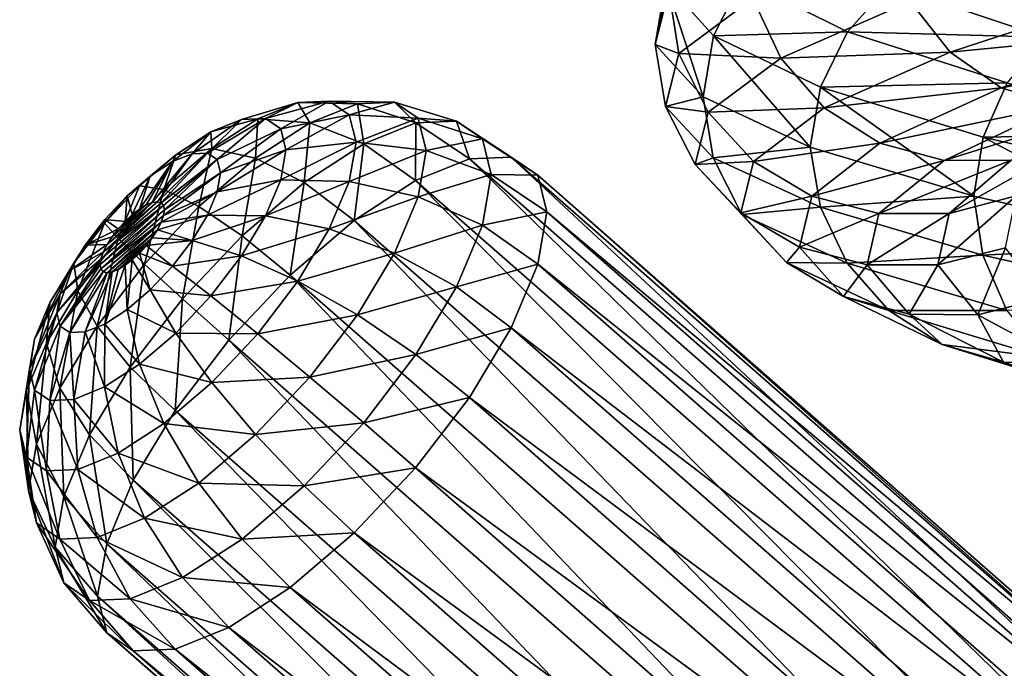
# Model space of a CAD drawing. Header units: metres. Extents: x -109 to 109, y -432 to 89.
# Tile 172 of 256: x -26.02 to -15.1, y -207.45 to -200.26. Entities that reach past the tile are written whole.
import ezdxf

# ---------------------------------------------------------------- set-up
doc = ezdxf.new("R2010")
doc.units = ezdxf.units.M
doc.layers.add('solid_506360_24502164', color=7, linetype='CONTINUOUS')

msp = doc.modelspace()

# ---------------------------------------------------------------- linework, layer by layer
at = {"layer": 'solid_506360_24502164'}
for points in [[(-18.707874, -199.22937, 971.645325), (-18.97241, -200.531693, 968.065369), (-18.822647, -199.931793, 971.664612)], [(-18.707874, -199.22937, 971.645325), (-18.854673, -199.842682, 968.06543), (-18.97241, -200.531693, 968.065369)], [(-18.006388, -199.805756, 964.606262), (-18.326229, -200.433533, 964.519531), (-18.854673, -199.842682, 968.06543)], [(-18.006388, -199.805756, 964.606262), (-16.839317, -200.388519, 961.283508), (-18.326229, -200.433533, 964.519531)], [(-16.377892, -199.873444, 961.502991), (-16.839317, -200.388519, 961.283508), (-18.006388, -199.805756, 964.606262)], [(-18.854673, -199.842682, 968.06543), (-18.442247, -201.110641, 964.490601), (-18.97241, -200.531693, 968.065369)], [(-18.854673, -199.842682, 968.06543), (-18.326229, -200.433533, 964.519531), (-18.442247, -201.110641, 964.490601)], [(-16.377892, -199.873444, 961.502991), (-14.655766, -200.449509, 958.54187), (-16.839317, -200.388519, 961.283508)], [(-14.125049, -200.092911, 958.927673), (-14.655766, -200.449509, 958.54187), (-16.377892, -199.873444, 961.502991)], [(-18.822647, -199.931793, 971.664612), (-18.97241, -200.531693, 968.065369), (-18.709906, -200.63092, 971.631226)], [(-18.822647, -199.931793, 971.664612), (-18.709906, -200.63092, 971.631226), (-17.889446, -200.018494, 975.121948)], [(-17.889446, -200.018494, 975.121948), (-18.709906, -200.63092, 971.631226), (-17.57893, -200.68042, 975.008972)], [(-17.889446, -200.018494, 975.121948), (-17.57893, -200.68042, 975.008972), (-16.143517, -200.054367, 978.226379)], [(-16.143517, -200.054367, 978.226379), (-15.702516, -200.615189, 977.969727), (-13.740636, -199.973923, 980.778931)], [(-13.740636, -199.973923, 980.778931), (-15.702516, -200.615189, 977.969727), (-13.244071, -200.374069, 980.351563)], [(-16.143517, -200.054367, 978.226379), (-17.57893, -200.68042, 975.008972), (-15.702516, -200.615189, 977.969727)], [(-18.326229, -200.433533, 964.519531), (-17.25251, -201.667923, 961.091675), (-18.442247, -201.110641, 964.490601)], [(-16.839317, -200.388519, 961.283508), (-17.138428, -201.004379, 961.136108), (-18.326229, -200.433533, 964.519531)], [(-18.326229, -200.433533, 964.519531), (-17.138428, -201.004379, 961.136108), (-17.25251, -201.667923, 961.091675)], [(-16.839317, -200.388519, 961.283508), (-15.068673, -200.954559, 958.237671), (-17.138428, -201.004379, 961.136108)], [(-14.655766, -200.449509, 958.54187), (-15.068673, -200.954559, 958.237671), (-16.839317, -200.388519, 961.283508)], [(-15.702516, -200.615189, 977.969727), (-15.135052, -201.010132, 977.642456), (-13.244071, -200.374069, 980.351563)], [(-13.244071, -200.374069, 980.351563), (-15.135052, -201.010132, 977.642456), (-12.671906, -200.571838, 979.861755)], [(-18.97241, -200.531693, 968.065369), (-18.85672, -201.219437, 968.046814), (-18.709906, -200.63092, 971.631226)], [(-18.97241, -200.531693, 968.065369), (-18.442247, -201.110641, 964.490601), (-18.85672, -201.219437, 968.046814)], [(-15.135052, -201.010132, 977.642456), (-14.481193, -201.205597, 977.268677), (-12.671906, -200.571838, 979.861755)], [(-18.709906, -200.63092, 971.631226), (-18.85672, -201.219437, 968.046814), (-18.385147, -201.282288, 971.576782)], [(-18.709906, -200.63092, 971.631226), (-18.385147, -201.282288, 971.576782), (-17.57893, -200.68042, 975.008972)], [(-17.57893, -200.68042, 975.008972), (-18.385147, -201.282288, 971.576782), (-17.098717, -201.2332, 974.838318)], [(-17.57893, -200.68042, 975.008972), (-17.098717, -201.2332, 974.838318), (-15.702516, -200.615189, 977.969727)], [(-15.702516, -200.615189, 977.969727), (-17.098717, -201.2332, 974.838318), (-15.135052, -201.010132, 977.642456)], [(-17.138428, -201.004379, 961.136108), (-15.437571, -202.212555, 957.960693), (-17.25251, -201.667923, 961.091675)], [(-15.068673, -200.954559, 958.237671), (-15.336333, -201.559128, 958.034485), (-17.138428, -201.004379, 961.136108)], [(-17.138428, -201.004379, 961.136108), (-15.336333, -201.559128, 958.034485), (-15.437571, -202.212555, 957.960693)], [(-17.098717, -201.2332, 974.838318), (-16.480797, -201.623184, 974.62262), (-15.135052, -201.010132, 977.642456)], [(-15.135052, -201.010132, 977.642456), (-16.480797, -201.623184, 974.62262), (-14.481193, -201.205597, 977.268677)], [(-15.068673, -200.954559, 958.237671), (-12.75639, -201.508743, 955.579712), (-15.336333, -201.559128, 958.034485)], [(-18.442247, -201.110641, 964.490601), (-18.328218, -201.785736, 964.496582), (-18.85672, -201.219437, 968.046814)], [(-18.442247, -201.110641, 964.490601), (-17.25251, -201.667923, 961.091675), (-18.328218, -201.785736, 964.496582)], [(-22.933762, -201.174164, 464.398132), (-23.558727, -201.363281, 464.83197), (-23.293669, -201.351624, 465.334961)], [(-22.933762, -201.174164, 464.398132), (-23.380308, -201.354233, 463.828583), (-23.558727, -201.363281, 464.83197)], [(-22.802391, -201.399643, 463.300842), (-23.380308, -201.354233, 463.828583), (-22.933762, -201.174164, 464.398132)], [(-22.586153, -201.15889, 465.05777), (-23.293669, -201.351624, 465.334961), (-23.125528, -201.466553, 465.865906)], [(-22.586153, -201.15889, 465.05777), (-22.933762, -201.174164, 464.398132), (-23.293669, -201.351624, 465.334961)], [(-22.365646, -201.309616, 465.754089), (-22.586153, -201.15889, 465.05777), (-23.125528, -201.466553, 465.865906)], [(-22.274471, -201.186768, 463.974182), (-22.933762, -201.174164, 464.398132), (-22.586153, -201.15889, 465.05777)], [(-22.274471, -201.186768, 463.974182), (-22.802391, -201.399643, 463.300842), (-22.933762, -201.174164, 464.398132)], [(-22.204939, -201.633728, 462.850494), (-22.802391, -201.399643, 463.300842), (-22.274471, -201.186768, 463.974182)], [(-21.863522, -201.168701, 464.754028), (-22.586153, -201.15889, 465.05777), (-22.365646, -201.309616, 465.754089)], [(-21.863522, -201.168701, 464.754028), (-22.274471, -201.186768, 463.974182), (-22.586153, -201.15889, 465.05777)], [(-21.602833, -201.346893, 465.57724), (-21.863522, -201.168701, 464.754028), (-22.365646, -201.309616, 465.754089)], [(-21.625877, -201.400223, 463.58905), (-22.274471, -201.186768, 463.974182), (-21.863522, -201.168701, 464.754028)], [(-21.625877, -201.400223, 463.58905), (-22.204939, -201.633728, 462.850494), (-22.274471, -201.186768, 463.974182)], [(-21.175116, -201.380402, 464.444458), (-21.863522, -201.168701, 464.754028), (-21.602833, -201.346893, 465.57724)], [(-21.175116, -201.380402, 464.444458), (-21.625877, -201.400223, 463.58905), (-21.863522, -201.168701, 464.754028)], [(-18.85672, -201.219437, 968.046814), (-18.529413, -201.860367, 968.05249), (-18.385147, -201.282288, 971.576782)], [(-18.85672, -201.219437, 968.046814), (-18.328218, -201.785736, 964.496582), (-18.529413, -201.860367, 968.05249)], [(-18.385147, -201.282288, 971.576782), (-17.88291, -201.827118, 971.497986), (-17.098717, -201.2332, 974.838318)], [(-17.098717, -201.2332, 974.838318), (-17.88291, -201.827118, 971.497986), (-16.480797, -201.623184, 974.62262)], [(-16.480797, -201.623184, 974.62262), (-15.7688, -201.817062, 974.378296), (-14.481193, -201.205597, 977.268677)], [(-15.7688, -201.817062, 974.378296), (-15.024714, -201.813095, 974.12677), (-13.797867, -201.200256, 976.881348)], [(-14.481193, -201.205597, 977.268677), (-15.7688, -201.817062, 974.378296), (-13.797867, -201.200256, 976.881348)], [(-22.365646, -201.309616, 465.754089), (-23.125528, -201.466553, 465.865906), (-23.067926, -201.698776, 466.381805)], [(-22.365646, -201.309616, 465.754089), (-23.067926, -201.698776, 466.381805), (-22.290106, -201.614151, 466.430664)], [(-21.602833, -201.346893, 465.57724), (-22.365646, -201.309616, 465.754089), (-22.290106, -201.614151, 466.430664)], [(-21.602833, -201.346893, 465.57724), (-22.290106, -201.614151, 466.430664), (-21.513523, -201.706924, 466.377106)], [(-20.889172, -201.575867, 465.347412), (-21.602833, -201.346893, 465.57724), (-21.513523, -201.706924, 466.377106)], [(-20.889172, -201.575867, 465.347412), (-21.175116, -201.380402, 464.444458), (-21.602833, -201.346893, 465.57724)], [(-18.385147, -201.282288, 971.576782), (-18.529413, -201.860367, 968.05249), (-17.88291, -201.827118, 971.497986)], [(-23.558727, -201.363281, 464.83197), (-24.106693, -201.741196, 465.246063), (-23.937756, -201.733765, 465.56665)], [(-23.558727, -201.363281, 464.83197), (-23.899227, -201.50058, 464.397675), (-24.106693, -201.741196, 465.246063)], [(-23.293669, -201.351624, 465.334961), (-23.937756, -201.733765, 465.56665), (-23.830589, -201.807022, 465.90506)], [(-23.293669, -201.351624, 465.334961), (-23.558727, -201.363281, 464.83197), (-23.937756, -201.733765, 465.56665)], [(-23.380308, -201.354233, 463.828583), (-23.899227, -201.50058, 464.397675), (-23.558727, -201.363281, 464.83197)], [(-23.380308, -201.354233, 463.828583), (-23.889616, -201.684494, 463.395294), (-23.899227, -201.50058, 464.397675)], [(-23.40451, -201.790085, 462.788605), (-23.889616, -201.684494, 463.395294), (-23.380308, -201.354233, 463.828583)], [(-23.125528, -201.466553, 465.865906), (-23.293669, -201.351624, 465.334961), (-23.830589, -201.807022, 465.90506)], [(-22.802391, -201.399643, 463.300842), (-23.40451, -201.790085, 462.788605), (-23.380308, -201.354233, 463.828583)], [(-22.865391, -202.061981, 462.288635), (-23.40451, -201.790085, 462.788605), (-22.802391, -201.399643, 463.300842)], [(-22.204939, -201.633728, 462.850494), (-22.865391, -202.061981, 462.288635), (-22.802391, -201.399643, 463.300842)], [(-21.625877, -201.400223, 463.58905), (-21.629301, -202.039993, 462.508575), (-22.204939, -201.633728, 462.850494)], [(-21.625877, -201.400223, 463.58905), (-21.032818, -201.799484, 463.269348), (-21.629301, -202.039993, 462.508575)], [(-21.175116, -201.380402, 464.444458), (-21.032818, -201.799484, 463.269348), (-21.625877, -201.400223, 463.58905)], [(-21.175116, -201.380402, 464.444458), (-20.568495, -201.779053, 464.150482), (-21.032818, -201.799484, 463.269348)], [(-20.889172, -201.575867, 465.347412), (-20.568495, -201.779053, 464.150482), (-21.175116, -201.380402, 464.444458)], [(-23.899227, -201.50058, 464.397675), (-24.323715, -201.828705, 464.969238), (-24.106693, -201.741196, 465.246063)], [(-23.899227, -201.50058, 464.397675), (-24.287584, -201.752411, 464.067291), (-24.323715, -201.828705, 464.969238)], [(-23.889616, -201.684494, 463.395294), (-24.287584, -201.752411, 464.067291), (-23.899227, -201.50058, 464.397675)], [(-23.125528, -201.466553, 465.865906), (-23.830589, -201.807022, 465.90506), (-23.793877, -201.955017, 466.233856)], [(-23.125528, -201.466553, 465.865906), (-23.793877, -201.955017, 466.233856), (-23.067926, -201.698776, 466.381805)], [(-15.336333, -201.559128, 958.034485), (-13.071735, -202.746323, 955.234741), (-15.437571, -202.212555, 957.960693)], [(-12.75639, -201.508743, 955.579712), (-12.982978, -202.103073, 955.32782), (-15.336333, -201.559128, 958.034485)], [(-15.336333, -201.559128, 958.034485), (-12.982978, -202.103073, 955.32782), (-13.071735, -202.746323, 955.234741)], [(-22.290106, -201.614151, 466.430664), (-23.067926, -201.698776, 466.381805), (-23.125528, -202.029449, 466.840851)], [(-22.365646, -202.047806, 467.032684), (-22.290106, -201.614151, 466.430664), (-23.125528, -202.029449, 466.840851)], [(-22.204939, -201.633728, 462.850494), (-22.309622, -202.48114, 461.92981), (-22.865391, -202.061981, 462.288635)], [(-21.513523, -201.706924, 466.377106), (-22.290106, -201.614151, 466.430664), (-22.365646, -202.047806, 467.032684)], [(-22.204939, -201.633728, 462.850494), (-21.629301, -202.039993, 462.508575), (-22.309622, -202.48114, 461.92981)], [(-20.889172, -201.575867, 465.347412), (-21.513523, -201.706924, 466.377106), (-20.79121, -201.970764, 466.224762)], [(-20.889172, -201.575867, 465.347412), (-20.273947, -201.980392, 465.080597), (-20.568495, -201.779053, 464.150482)], [(-20.889172, -201.575867, 465.347412), (-20.79121, -201.970764, 466.224762), (-20.273947, -201.980392, 465.080597)], [(-17.25251, -201.667923, 961.091675), (-17.140289, -202.333145, 961.108826), (-18.328218, -201.785736, 964.496582)], [(-17.88291, -201.827118, 971.497986), (-17.23665, -202.212631, 971.401489), (-16.480797, -201.623184, 974.62262)], [(-17.25251, -201.667923, 961.091675), (-15.437571, -202.212555, 957.960693), (-17.140289, -202.333145, 961.108826)], [(-16.480797, -201.623184, 974.62262), (-17.23665, -202.212631, 971.401489), (-15.7688, -201.817062, 974.378296)], [(-15.713788, -202.404221, 971.188538), (-14.968539, -202.208557, 971.090698), (-14.312146, -201.612411, 973.889648)], [(-15.024714, -201.813095, 974.12677), (-15.713788, -202.404221, 971.188538), (-14.312146, -201.612411, 973.889648)], [(-24.287584, -201.752411, 464.067291), (-24.692337, -202.098358, 463.867554), (-24.571239, -201.989212, 464.758667)], [(-24.420427, -202.138168, 463.133362), (-24.692337, -202.098358, 463.867554), (-24.287584, -201.752411, 464.067291)], [(-24.287584, -201.752411, 464.067291), (-24.571239, -201.989212, 464.758667), (-24.323715, -201.828705, 464.969238)], [(-24.106693, -201.741196, 465.246063), (-24.549171, -202.281952, 465.594238), (-24.492838, -202.273514, 465.690826)], [(-24.106693, -201.741196, 465.246063), (-24.323715, -201.828705, 464.969238), (-24.549171, -202.281952, 465.594238)], [(-23.937756, -201.733765, 465.56665), (-24.492838, -202.273514, 465.690826), (-24.450474, -202.284882, 465.794128)], [(-23.937756, -201.733765, 465.56665), (-24.106693, -201.741196, 465.246063), (-24.492838, -202.273514, 465.690826)], [(-23.830589, -201.807022, 465.90506), (-23.937756, -201.733765, 465.56665), (-24.450474, -202.284882, 465.794128)], [(-23.889616, -201.684494, 463.395294), (-24.420427, -202.138168, 463.133362), (-24.287584, -201.752411, 464.067291)], [(-24.032049, -202.326447, 462.478943), (-24.420427, -202.138168, 463.133362), (-23.889616, -201.684494, 463.395294)], [(-23.40451, -201.790085, 462.788605), (-24.032049, -202.326447, 462.478943), (-23.889616, -201.684494, 463.395294)], [(-23.067926, -201.698776, 466.381805), (-23.793877, -201.955017, 466.233856), (-23.830589, -202.165787, 466.526459)], [(-23.125528, -202.029449, 466.840851), (-23.067926, -201.698776, 466.381805), (-23.830589, -202.165787, 466.526459)], [(-21.602833, -202.21962, 467.088837), (-21.513523, -201.706924, 466.377106), (-22.365646, -202.047806, 467.032684)], [(-20.79121, -201.970764, 466.224762), (-21.513523, -201.706924, 466.377106), (-21.602833, -202.21962, 467.088837)], [(-21.032818, -201.799484, 463.269348), (-20.568495, -201.779053, 464.150482), (-12.599781, -209.195206, 459.0047)], [(-20.568495, -201.779053, 464.150482), (-12.136147, -209.176453, 459.88736), (-12.599781, -209.195206, 459.0047)], [(-20.568495, -201.779053, 464.150482), (-20.273947, -201.980392, 465.080597), (-12.136147, -209.176453, 459.88736)], [(-24.323715, -201.828705, 464.969238), (-24.692106, -202.355652, 465.439758), (-24.616758, -202.309814, 465.509094)], [(-24.323715, -201.828705, 464.969238), (-24.571239, -201.989212, 464.758667), (-24.692106, -202.355652, 465.439758)], [(-24.323715, -201.828705, 464.969238), (-24.616758, -202.309814, 465.509094), (-24.549171, -202.281952, 465.594238)], [(-23.830589, -201.807022, 465.90506), (-24.450474, -202.284882, 465.794128), (-24.424297, -202.315521, 465.898865)], [(-23.830589, -201.807022, 465.90506), (-24.424297, -202.315521, 465.898865), (-24.415588, -202.363007, 465.998322)], [(-23.830589, -201.807022, 465.90506), (-24.415588, -202.363007, 465.998322), (-23.793877, -201.955017, 466.233856)], [(-23.553722, -202.650299, 461.948975), (-24.032049, -202.326447, 462.478943), (-23.40451, -201.790085, 462.788605)], [(-22.865391, -202.061981, 462.288635), (-23.553722, -202.650299, 461.948975), (-23.40451, -201.790085, 462.788605)], [(-21.629301, -202.039993, 462.508575), (-21.032818, -201.799484, 463.269348), (-13.196144, -209.434586, 458.242188)], [(-21.032818, -201.799484, 463.269348), (-12.599781, -209.195206, 459.0047), (-13.196144, -209.434586, 458.242188)], [(-18.328218, -201.785736, 964.496582), (-18.010086, -202.416718, 964.561829), (-18.529413, -201.860367, 968.05249)], [(-18.529413, -201.860367, 968.05249), (-18.023235, -202.397659, 968.068115), (-17.88291, -201.827118, 971.497986)], [(-18.529413, -201.860367, 968.05249), (-18.010086, -202.416718, 964.561829), (-18.023235, -202.397659, 968.068115)], [(-18.328218, -201.785736, 964.496582), (-17.140289, -202.333145, 961.108826), (-18.010086, -202.416718, 964.561829)], [(-17.88291, -201.827118, 971.497986), (-18.023235, -202.397659, 968.068115), (-17.23665, -202.212631, 971.401489)], [(-17.23665, -202.212631, 971.401489), (-16.491999, -202.405746, 971.295166), (-15.7688, -201.817062, 974.378296)], [(-16.491999, -202.405746, 971.295166), (-15.713788, -202.404221, 971.188538), (-15.024714, -201.813095, 974.12677)], [(-15.7688, -201.817062, 974.378296), (-16.491999, -202.405746, 971.295166), (-15.024714, -201.813095, 974.12677)], [(-24.571239, -201.989212, 464.758667), (-24.829212, -202.209702, 464.631378), (-24.771458, -202.417175, 465.389709)], [(-24.692337, -202.098358, 463.867554), (-24.829212, -202.209702, 464.631378), (-24.571239, -201.989212, 464.758667)], [(-24.571239, -201.989212, 464.758667), (-24.771458, -202.417175, 465.389709), (-24.692106, -202.355652, 465.439758)], [(-23.793877, -201.955017, 466.233856), (-24.415588, -202.363007, 465.998322), (-24.424297, -202.425385, 466.089172)], [(-23.830589, -202.165787, 466.526459), (-23.793877, -201.955017, 466.233856), (-24.424297, -202.425385, 466.089172)], [(-20.889172, -202.533127, 467.005463), (-20.79121, -201.970764, 466.224762), (-21.602833, -202.21962, 467.088837)], [(-20.889172, -202.533127, 467.005463), (-20.17304, -202.387177, 465.984344), (-20.79121, -201.970764, 466.224762)], [(-20.79121, -201.970764, 466.224762), (-20.17304, -202.387177, 465.984344), (-20.273947, -201.980392, 465.080597)], [(-20.273947, -201.980392, 465.080597), (-11.842875, -209.379837, 460.818512), (-12.136147, -209.176453, 459.88736)], [(-20.273947, -201.980392, 465.080597), (-20.17304, -202.387177, 465.984344), (-11.842875, -209.379837, 460.818512)], [(-24.692337, -202.098358, 463.867554), (-25.080694, -202.510391, 463.814667), (-24.829212, -202.209702, 464.631378)], [(-24.929735, -202.678543, 463.063995), (-25.080694, -202.510391, 463.814667), (-24.692337, -202.098358, 463.867554)], [(-24.420427, -202.138168, 463.133362), (-24.929735, -202.678543, 463.063995), (-24.692337, -202.098358, 463.867554)], [(-23.125528, -202.029449, 466.840851), (-23.830589, -202.165787, 466.526459), (-23.937756, -202.422226, 466.759094)], [(-23.293669, -202.431808, 467.205872), (-23.125528, -202.029449, 466.840851), (-23.937756, -202.422226, 466.759094)], [(-22.865391, -202.061981, 462.288635), (-23.018663, -203.087158, 461.579895), (-23.553722, -202.650299, 461.948975)], [(-22.365646, -202.047806, 467.032684), (-23.125528, -202.029449, 466.840851), (-23.293669, -202.431808, 467.205872)], [(-22.586153, -202.57547, 467.511383), (-22.365646, -202.047806, 467.032684), (-23.293669, -202.431808, 467.205872)], [(-22.865391, -202.061981, 462.288635), (-22.309622, -202.48114, 461.92981), (-23.018663, -203.087158, 461.579895)], [(-21.602833, -202.21962, 467.088837), (-22.365646, -202.047806, 467.032684), (-22.586153, -202.57547, 467.511383)], [(-22.309622, -202.48114, 461.92981), (-21.629301, -202.039993, 462.508575), (-13.876824, -209.875137, 457.661682)], [(-21.629301, -202.039993, 462.508575), (-13.196144, -209.434586, 458.242188), (-13.876824, -209.875137, 457.661682)], [(-25.080694, -202.510391, 463.814667), (-25.076736, -202.472321, 464.597656), (-24.829212, -202.209702, 464.631378)], [(-24.829212, -202.209702, 464.631378), (-25.076736, -202.472321, 464.597656), (-24.850811, -202.491287, 465.36145)], [(-24.634169, -202.965271, 462.396942), (-24.929735, -202.678543, 463.063995), (-24.420427, -202.138168, 463.133362)], [(-24.829212, -202.209702, 464.631378), (-24.850811, -202.491287, 465.36145), (-24.771458, -202.417175, 465.389709)], [(-24.032049, -202.326447, 462.478943), (-24.634169, -202.965271, 462.396942), (-24.420427, -202.138168, 463.133362)], [(-23.830589, -202.165787, 466.526459), (-24.424297, -202.425385, 466.089172), (-24.450472, -202.500763, 466.16806)], [(-23.937756, -202.422226, 466.759094), (-23.830589, -202.165787, 466.526459), (-24.450472, -202.500763, 466.16806)], [(-21.863522, -202.84343, 467.654755), (-21.602833, -202.21962, 467.088837), (-22.586153, -202.57547, 467.511383)], [(-20.889172, -202.533127, 467.005463), (-21.602833, -202.21962, 467.088837), (-21.863522, -202.84343, 467.654755)], [(-18.023235, -202.397659, 968.068115), (-17.371904, -202.779373, 968.093994), (-17.23665, -202.212631, 971.401489)], [(-17.23665, -202.212631, 971.401489), (-17.371904, -202.779373, 968.093994), (-16.491999, -202.405746, 971.295166)], [(-15.437571, -202.212555, 957.960693), (-15.337997, -202.866394, 958.003174), (-17.140289, -202.333145, 961.108826)], [(-15.837092, -202.974564, 968.171387), (-15.085996, -202.784988, 968.216431), (-14.968539, -202.208557, 971.090698)], [(-15.713788, -202.404221, 971.188538), (-15.837092, -202.974564, 968.171387), (-14.968539, -202.208557, 971.090698)], [(-15.437571, -202.212555, 957.960693), (-13.071735, -202.746323, 955.234741), (-15.337997, -202.866394, 958.003174)], [(-24.424297, -202.315521, 465.898865), (-25.127333, -202.971344, 465.647095), (-24.415588, -202.363007, 465.998322)], [(-24.424297, -202.315521, 465.898865), (-25.118626, -202.908966, 465.556244), (-25.127333, -202.971344, 465.647095)], [(-24.424297, -202.315521, 465.898865), (-25.092451, -202.833588, 465.477356), (-25.118626, -202.908966, 465.556244)], [(-24.492838, -202.273514, 465.690826), (-25.050083, -202.749786, 465.415833), (-25.092451, -202.833588, 465.477356)], [(-24.450474, -202.284882, 465.794128), (-24.492838, -202.273514, 465.690826), (-25.092451, -202.833588, 465.477356)], [(-24.424297, -202.315521, 465.898865), (-24.450474, -202.284882, 465.794128), (-25.092451, -202.833588, 465.477356)], [(-24.492838, -202.273514, 465.690826), (-24.549171, -202.281952, 465.594238), (-25.050083, -202.749786, 465.415833)], [(-24.549171, -202.281952, 465.594238), (-24.99375, -202.661942, 465.374878), (-25.050083, -202.749786, 465.415833)], [(-24.549171, -202.281952, 465.594238), (-24.616758, -202.309814, 465.509094), (-24.99375, -202.661942, 465.374878)], [(-24.616758, -202.309814, 465.509094), (-24.926161, -202.574265, 465.356415), (-24.99375, -202.661942, 465.374878)], [(-24.616758, -202.309814, 465.509094), (-24.692106, -202.355652, 465.439758), (-24.926161, -202.574265, 465.356415)], [(-24.214172, -203.351028, 461.859009), (-24.634169, -202.965271, 462.396942), (-24.032049, -202.326447, 462.478943)], [(-23.553722, -202.650299, 461.948975), (-24.214172, -203.351028, 461.859009), (-24.032049, -202.326447, 462.478943)], [(-25.127333, -202.971344, 465.647095), (-25.118624, -203.018845, 465.746552), (-24.415588, -202.363007, 465.998322)], [(-25.118624, -203.018845, 465.746552), (-24.424297, -202.425385, 466.089172), (-24.415588, -202.363007, 465.998322)], [(-25.118624, -203.018845, 465.746552), (-24.450472, -202.500763, 466.16806), (-24.424297, -202.425385, 466.089172)], [(-24.692106, -202.355652, 465.439758), (-24.850811, -202.491287, 465.36145), (-24.926161, -202.574265, 465.356415)], [(-24.692106, -202.355652, 465.439758), (-24.771458, -202.417175, 465.389709), (-24.850811, -202.491287, 465.36145)], [(-23.937756, -202.422226, 466.759094), (-24.450472, -202.500763, 466.16806), (-24.492838, -202.584564, 466.229584)], [(-24.106693, -202.703583, 466.912964), (-23.937756, -202.422226, 466.759094), (-24.492838, -202.584564, 466.229584)], [(-23.293669, -202.431808, 467.205872), (-23.937756, -202.422226, 466.759094), (-24.106693, -202.703583, 466.912964)], [(-23.558727, -202.873245, 467.447266), (-23.293669, -202.431808, 467.205872), (-24.106693, -202.703583, 466.912964)], [(-22.586153, -202.57547, 467.511383), (-23.293669, -202.431808, 467.205872), (-23.558727, -202.873245, 467.447266)], [(-20.889172, -202.533127, 467.005463), (-20.273947, -202.966461, 466.788513), (-20.17304, -202.387177, 465.984344)], [(-20.17304, -202.387177, 465.984344), (-20.273947, -202.966461, 466.788513), (-11.743765, -209.783844, 461.713898)], [(-20.17304, -202.387177, 465.984344), (-11.743765, -209.783844, 461.713898), (-11.842875, -209.379837, 460.818512)], [(-18.023235, -202.397659, 968.068115), (-17.518095, -202.947159, 964.670959), (-17.371904, -202.779373, 968.093994)], [(-18.010086, -202.416718, 964.561829), (-17.518095, -202.947159, 964.670959), (-18.023235, -202.397659, 968.068115)], [(-17.140289, -202.333145, 961.108826), (-16.842775, -202.955032, 961.230957), (-18.010086, -202.416718, 964.561829)], [(-18.010086, -202.416718, 964.561829), (-16.842775, -202.955032, 961.230957), (-17.518095, -202.947159, 964.670959)], [(-17.371904, -202.779373, 968.093994), (-16.62141, -202.972626, 968.129333), (-16.491999, -202.405746, 971.295166)], [(-17.140289, -202.333145, 961.108826), (-15.337997, -202.866394, 958.003174), (-16.842775, -202.955032, 961.230957)], [(-16.62141, -202.972626, 968.129333), (-15.837092, -202.974564, 968.171387), (-15.713788, -202.404221, 971.188538)], [(-16.491999, -202.405746, 971.295166), (-16.62141, -202.972626, 968.129333), (-15.713788, -202.404221, 971.188538)], [(-25.421194, -202.955139, 463.912903), (-25.293758, -202.755783, 464.660278), (-25.076736, -202.472321, 464.597656)], [(-25.080694, -202.510391, 463.814667), (-25.421194, -202.955139, 463.912903), (-25.076736, -202.472321, 464.597656)], [(-25.376282, -203.26181, 463.192841), (-25.421194, -202.955139, 463.912903), (-25.080694, -202.510391, 463.814667)], [(-24.929735, -202.678543, 463.063995), (-25.376282, -203.26181, 463.192841), (-25.080694, -202.510391, 463.814667)], [(-25.076736, -202.472321, 464.597656), (-25.293758, -202.755783, 464.660278), (-24.926161, -202.574265, 465.356415)], [(-25.118624, -203.018845, 465.746552), (-25.092449, -203.049469, 465.851288), (-24.450472, -202.500763, 466.16806)], [(-25.092449, -203.049469, 465.851288), (-25.050085, -203.060837, 465.95459), (-24.450472, -202.500763, 466.16806)], [(-25.076736, -202.472321, 464.597656), (-24.926161, -202.574265, 465.356415), (-24.850811, -202.491287, 465.36145)], [(-25.050085, -203.060837, 465.95459), (-24.492838, -202.584564, 466.229584), (-24.450472, -202.500763, 466.16806)], [(-23.018663, -203.087158, 461.579895), (-22.309622, -202.48114, 461.92981), (-14.58657, -210.481125, 457.310333)], [(-22.309622, -202.48114, 461.92981), (-13.876824, -209.875137, 457.661682), (-14.58657, -210.481125, 457.310333)], [(-21.175116, -203.217377, 467.62619), (-20.889172, -202.533127, 467.005463), (-21.863522, -202.84343, 467.654755)], [(-21.175116, -203.217377, 467.62619), (-20.273947, -202.966461, 466.788513), (-20.889172, -202.533127, 467.005463)], [(-25.293758, -202.755783, 464.660278), (-24.99375, -202.661942, 465.374878), (-24.926161, -202.574265, 465.356415)], [(-25.050085, -203.060837, 465.95459), (-24.99375, -203.052399, 466.051147), (-24.492838, -202.584564, 466.229584)], [(-24.99375, -203.052399, 466.051147), (-24.549171, -202.672409, 466.270538), (-24.492838, -202.584564, 466.229584)], [(-24.106693, -202.703583, 466.912964), (-24.492838, -202.584564, 466.229584), (-24.549171, -202.672409, 466.270538)], [(-23.553722, -202.650299, 461.948975), (-23.698982, -203.808975, 461.487244), (-24.214172, -203.351028, 461.859009)], [(-23.553722, -202.650299, 461.948975), (-23.018663, -203.087158, 461.579895), (-23.698982, -203.808975, 461.487244)], [(-22.933762, -203.154388, 467.827972), (-22.586153, -202.57547, 467.511383), (-23.558727, -202.873245, 467.447266)], [(-21.863522, -202.84343, 467.654755), (-22.586153, -202.57547, 467.511383), (-22.933762, -203.154388, 467.827972)], [(-25.686253, -203.396576, 464.154297), (-25.462696, -203.03714, 464.814148), (-25.293758, -202.755783, 464.660278)], [(-25.421194, -202.955139, 463.912903), (-25.686253, -203.396576, 464.154297), (-25.293758, -202.755783, 464.660278)], [(-25.462696, -203.03714, 464.814148), (-25.092451, -202.833588, 465.477356), (-25.050083, -202.749786, 465.415833)], [(-25.293758, -202.755783, 464.660278), (-25.462696, -203.03714, 464.814148), (-25.050083, -202.749786, 465.415833)], [(-25.162086, -203.654831, 462.549255), (-25.376282, -203.26181, 463.192841), (-24.929735, -202.678543, 463.063995)], [(-25.293758, -202.755783, 464.660278), (-25.050083, -202.749786, 465.415833), (-24.99375, -202.661942, 465.374878)], [(-24.634169, -202.965271, 462.396942), (-25.162086, -203.654831, 462.549255), (-24.929735, -202.678543, 463.063995)], [(-24.99375, -203.052399, 466.051147), (-24.926163, -203.024536, 466.136322), (-24.549171, -202.672409, 466.270538)], [(-24.926163, -203.024536, 466.136322), (-24.61676, -202.760086, 466.289001), (-24.549171, -202.672409, 466.270538)], [(-24.926163, -203.024536, 466.136322), (-24.850817, -202.978714, 466.205658), (-24.61676, -202.760086, 466.289001)], [(-24.850817, -202.978714, 466.205658), (-24.692112, -202.843063, 466.283966), (-24.61676, -202.760086, 466.289001)], [(-24.323715, -202.987045, 466.975555), (-24.61676, -202.760086, 466.289001), (-24.692112, -202.843063, 466.283966)], [(-24.106693, -202.703583, 466.912964), (-24.549171, -202.672409, 466.270538), (-24.61676, -202.760086, 466.289001)], [(-24.323715, -202.987045, 466.975555), (-24.106693, -202.703583, 466.912964), (-24.61676, -202.760086, 466.289001)], [(-23.558727, -202.873245, 467.447266), (-24.106693, -202.703583, 466.912964), (-24.323715, -202.987045, 466.975555)], [(-13.071735, -202.746323, 955.234741), (-12.984387, -203.391586, 955.29248), (-15.337997, -202.866394, 958.003174)], [(-25.569862, -203.293579, 465.046783), (-25.118626, -202.908966, 465.556244), (-25.092451, -202.833588, 465.477356)], [(-25.462696, -203.03714, 464.814148), (-25.569862, -203.293579, 465.046783), (-25.092451, -202.833588, 465.477356)], [(-24.850817, -202.978714, 466.205658), (-24.771463, -202.917175, 466.255707), (-24.692112, -202.843063, 466.283966)], [(-24.571239, -203.249664, 466.941864), (-24.692112, -202.843063, 466.283966), (-24.771463, -202.917175, 466.255707)], [(-24.571239, -203.249664, 466.941864), (-24.323715, -202.987045, 466.975555), (-24.692112, -202.843063, 466.283966)], [(-23.899227, -203.317993, 467.545502), (-23.558727, -202.873245, 467.447266), (-24.323715, -202.987045, 466.975555)], [(-22.933762, -203.154388, 467.827972), (-23.558727, -202.873245, 467.447266), (-23.899227, -203.317993, 467.545502)], [(-22.274471, -203.527847, 468.029022), (-21.863522, -202.84343, 467.654755), (-22.933762, -203.154388, 467.827972)], [(-21.175116, -203.217377, 467.62619), (-21.863522, -202.84343, 467.654755), (-22.274471, -203.527847, 468.029022)], [(-17.518095, -202.947159, 964.670959), (-16.885019, -203.325897, 964.817932), (-17.371904, -202.779373, 968.093994)], [(-17.371904, -202.779373, 968.093994), (-16.885019, -203.325897, 964.817932), (-16.62141, -202.972626, 968.129333)], [(-15.337997, -202.866394, 958.003174), (-15.071768, -203.480316, 958.177185), (-16.842775, -202.955032, 961.230957)], [(-15.837092, -202.974564, 968.171387), (-15.393224, -203.526489, 965.1828), (-15.085996, -202.784988, 968.216431)], [(-15.393224, -203.526489, 965.1828), (-14.663177, -203.343842, 965.369263), (-15.085996, -202.784988, 968.216431)], [(-15.337997, -202.866394, 958.003174), (-12.984387, -203.391586, 955.29248), (-15.071768, -203.480316, 958.177185)], [(-25.723888, -203.840729, 463.50943), (-25.686253, -203.396576, 464.154297), (-25.421194, -202.955139, 463.912903)], [(-25.376282, -203.26181, 463.192841), (-25.723888, -203.840729, 463.50943), (-25.421194, -202.955139, 463.912903)], [(-25.606575, -203.504349, 465.339355), (-25.127333, -202.971344, 465.647095), (-25.118626, -202.908966, 465.556244)], [(-25.569862, -203.293579, 465.046783), (-25.606575, -203.504349, 465.339355), (-25.118626, -202.908966, 465.556244)], [(-25.606575, -203.504349, 465.339355), (-25.569862, -203.652344, 465.668182), (-25.127333, -202.971344, 465.647095)], [(-25.569862, -203.652344, 465.668182), (-25.118624, -203.018845, 465.746552), (-25.127333, -202.971344, 465.647095)], [(-24.793236, -204.107391, 462.026093), (-25.162086, -203.654831, 462.549255), (-24.634169, -202.965271, 462.396942)], [(-25.076736, -203.630661, 466.603973), (-24.850817, -202.978714, 466.205658), (-24.926163, -203.024536, 466.136322)], [(-25.076736, -203.630661, 466.603973), (-24.829212, -203.470154, 466.814545), (-24.850817, -202.978714, 466.205658)], [(-24.829212, -203.470154, 466.814545), (-24.771463, -202.917175, 466.255707), (-24.850817, -202.978714, 466.205658)], [(-24.829212, -203.470154, 466.814545), (-24.571239, -203.249664, 466.941864), (-24.771463, -202.917175, 466.255707)], [(-24.214172, -203.351028, 461.859009), (-24.793236, -204.107391, 462.026093), (-24.634169, -202.965271, 462.396942)], [(-21.175116, -203.217377, 467.62619), (-20.568495, -203.671295, 467.427948), (-20.273947, -202.966461, 466.788513)], [(-20.273947, -202.966461, 466.788513), (-20.568495, -203.671295, 467.427948), (-11.844672, -210.363113, 462.518066)], [(-20.273947, -202.966461, 466.788513), (-11.844672, -210.363113, 462.518066), (-11.743765, -209.783844, 461.713898)], [(-17.518095, -202.947159, 964.670959), (-16.382673, -203.479507, 961.429138), (-16.885019, -203.325897, 964.817932)], [(-16.842775, -202.955032, 961.230957), (-16.382673, -203.479507, 961.429138), (-17.518095, -202.947159, 964.670959)], [(-16.885019, -203.325897, 964.817932), (-16.155558, -203.520172, 964.993591), (-16.62141, -202.972626, 968.129333)], [(-16.842775, -202.955032, 961.230957), (-15.071768, -203.480316, 958.177185), (-16.382673, -203.479507, 961.429138)], [(-16.62141, -202.972626, 968.129333), (-16.155558, -203.520172, 964.993591), (-15.837092, -202.974564, 968.171387)], [(-16.155558, -203.520172, 964.993591), (-15.393224, -203.526489, 965.1828), (-15.837092, -202.974564, 968.171387)], [(-25.854393, -203.798935, 464.519318), (-25.569862, -203.293579, 465.046783), (-25.462696, -203.03714, 464.814148)], [(-25.686253, -203.396576, 464.154297), (-25.854393, -203.798935, 464.519318), (-25.462696, -203.03714, 464.814148)], [(-25.569862, -203.652344, 465.668182), (-25.092449, -203.049469, 465.851288), (-25.118624, -203.018845, 465.746552)], [(-25.569862, -203.652344, 465.668182), (-25.462696, -203.725601, 466.006592), (-25.092449, -203.049469, 465.851288)], [(-25.462696, -203.725601, 466.006592), (-25.050085, -203.060837, 465.95459), (-25.092449, -203.049469, 465.851288)], [(-25.462696, -203.725601, 466.006592), (-25.293758, -203.71817, 466.327179), (-25.050085, -203.060837, 465.95459)], [(-25.293758, -203.71817, 466.327179), (-24.99375, -203.052399, 466.051147), (-25.050085, -203.060837, 465.95459)], [(-25.293758, -203.71817, 466.327179), (-25.076736, -203.630661, 466.603973), (-24.99375, -203.052399, 466.051147)], [(-25.076736, -203.630661, 466.603973), (-24.926163, -203.024536, 466.136322), (-24.99375, -203.052399, 466.051147)], [(-23.899227, -203.317993, 467.545502), (-24.323715, -202.987045, 466.975555), (-24.571239, -203.249664, 466.941864)], [(-23.698982, -203.808975, 461.487244), (-23.018663, -203.087158, 461.579895), (-15.267765, -211.203339, 457.216675)], [(-23.018663, -203.087158, 461.579895), (-14.58657, -210.481125, 457.310333), (-15.267765, -211.203339, 457.216675)], [(-23.380308, -203.737656, 467.956818), (-22.933762, -203.154388, 467.827972), (-23.899227, -203.317993, 467.545502)], [(-22.274471, -203.527847, 468.029022), (-22.933762, -203.154388, 467.827972), (-23.380308, -203.737656, 467.956818)], [(-25.569862, -203.293579, 465.046783), (-25.911995, -204.129608, 464.978363), (-25.606575, -203.504349, 465.339355)], [(-25.854393, -203.798935, 464.519318), (-25.911995, -204.129608, 464.978363), (-25.569862, -203.293579, 465.046783)], [(-25.573038, -204.339249, 462.923523), (-25.723888, -203.840729, 463.50943), (-25.376282, -203.26181, 463.192841)], [(-25.162086, -203.654831, 462.549255), (-25.573038, -204.339249, 462.923523), (-25.376282, -203.26181, 463.192841)], [(-24.287584, -203.730026, 467.492615), (-24.571239, -203.249664, 466.941864), (-24.829212, -203.470154, 466.814545)], [(-24.287584, -203.730026, 467.492615), (-23.899227, -203.317993, 467.545502), (-24.571239, -203.249664, 466.941864)], [(-21.625877, -203.968094, 468.036743), (-21.175116, -203.217377, 467.62619), (-22.274471, -203.527847, 468.029022)], [(-21.625877, -203.968094, 468.036743), (-20.568495, -203.671295, 467.427948), (-21.175116, -203.217377, 467.62619)], [(-25.944395, -204.368393, 463.988098), (-25.854393, -203.798935, 464.519318), (-25.686253, -203.396576, 464.154297)], [(-25.723888, -203.840729, 463.50943), (-25.944395, -204.368393, 463.988098), (-25.686253, -203.396576, 464.154297)], [(-24.214172, -203.351028, 461.859009), (-24.295467, -204.588074, 461.659332), (-24.793236, -204.107391, 462.026093)], [(-24.214172, -203.351028, 461.859009), (-23.698982, -203.808975, 461.487244), (-24.295467, -204.588074, 461.659332)], [(-23.380308, -203.737656, 467.956818), (-23.899227, -203.317993, 467.545502), (-24.287584, -203.730026, 467.492615)], [(-16.885019, -203.325897, 964.817932), (-15.790628, -203.856186, 961.69165), (-16.155558, -203.520172, 964.993591)], [(-16.382673, -203.479507, 961.429138), (-15.790628, -203.856186, 961.69165), (-16.885019, -203.325897, 964.817932)], [(-15.393224, -203.526489, 965.1828), (-14.395523, -204.063751, 962.330505), (-14.663177, -203.343842, 965.369263)], [(-25.911995, -204.129608, 464.978363), (-25.854393, -204.361816, 465.494263), (-25.606575, -203.504349, 465.339355)], [(-25.854393, -204.361816, 465.494263), (-25.569862, -203.652344, 465.668182), (-25.606575, -203.504349, 465.339355)], [(-24.692337, -204.075974, 467.292908), (-24.829212, -203.470154, 466.814545), (-25.076736, -203.630661, 466.603973)], [(-24.692337, -204.075974, 467.292908), (-24.287584, -203.730026, 467.492615), (-24.829212, -203.470154, 466.814545)], [(-22.802391, -204.217407, 468.181335), (-22.274471, -203.527847, 468.029022), (-23.380308, -203.737656, 467.956818)], [(-21.625877, -203.968094, 468.036743), (-22.274471, -203.527847, 468.029022), (-22.802391, -204.217407, 468.181335)], [(-16.382673, -203.479507, 961.429138), (-14.660044, -203.999939, 958.456909), (-15.790628, -203.856186, 961.69165)], [(-15.071768, -203.480316, 958.177185), (-14.660044, -203.999939, 958.456909), (-16.382673, -203.479507, 961.429138)], [(-16.155558, -203.520172, 964.993591), (-15.108448, -204.052338, 962.001038), (-15.393224, -203.526489, 965.1828)], [(-15.790628, -203.856186, 961.69165), (-15.108448, -204.052338, 962.001038), (-16.155558, -203.520172, 964.993591)], [(-15.108448, -204.052338, 962.001038), (-14.395523, -204.063751, 962.330505), (-15.393224, -203.526489, 965.1828)], [(-25.080694, -204.327805, 466.962494), (-25.076736, -203.630661, 466.603973), (-25.293758, -203.71817, 466.327179)], [(-25.080694, -204.327805, 466.962494), (-24.692337, -204.075974, 467.292908), (-25.076736, -203.630661, 466.603973)], [(-25.854393, -204.361816, 465.494263), (-25.686253, -204.476761, 466.025238), (-25.569862, -203.652344, 465.668182)], [(-25.686253, -204.476761, 466.025238), (-25.462696, -203.725601, 466.006592), (-25.569862, -203.652344, 465.668182)], [(-25.686253, -204.476761, 466.025238), (-25.421194, -204.465103, 466.528229), (-25.462696, -203.725601, 466.006592)], [(-25.243998, -204.858093, 462.436615), (-25.573038, -204.339249, 462.923523), (-25.162086, -203.654831, 462.549255)], [(-25.421194, -204.465103, 466.528229), (-25.293758, -203.71817, 466.327179), (-25.462696, -203.725601, 466.006592)], [(-25.421194, -204.465103, 466.528229), (-25.080694, -204.327805, 466.962494), (-25.293758, -203.71817, 466.327179)], [(-24.793236, -204.107391, 462.026093), (-25.243998, -204.858093, 462.436615), (-25.162086, -203.654831, 462.549255)], [(-23.889616, -204.27803, 467.887451), (-24.287584, -203.730026, 467.492615), (-24.692337, -204.075974, 467.292908)], [(-23.889616, -204.27803, 467.887451), (-23.380308, -203.737656, 467.956818), (-24.287584, -203.730026, 467.492615)], [(-22.802391, -204.217407, 468.181335), (-23.380308, -203.737656, 467.956818), (-23.889616, -204.27803, 467.887451)], [(-21.625877, -203.968094, 468.036743), (-21.032818, -204.444595, 467.85083), (-20.568495, -203.671295, 467.427948)], [(-20.568495, -203.671295, 467.427948), (-21.032818, -204.444595, 467.85083), (-12.139603, -211.06871, 463.15802)], [(-20.568495, -203.671295, 467.427948), (-12.139603, -211.06871, 463.15802), (-11.844672, -210.363113, 462.518066)], [(-25.854393, -203.798935, 464.519318), (-26.019938, -204.802048, 464.590118), (-25.911995, -204.129608, 464.978363)], [(-25.944395, -204.368393, 463.988098), (-26.019938, -204.802048, 464.590118), (-25.854393, -203.798935, 464.519318)], [(-25.833727, -204.963058, 463.489441), (-25.944395, -204.368393, 463.988098), (-25.723888, -203.840729, 463.50943)], [(-25.573038, -204.339249, 462.923523), (-25.833727, -204.963058, 463.489441), (-25.723888, -203.840729, 463.50943)], [(-24.295467, -204.588074, 461.659332), (-23.698982, -203.808975, 461.487244), (-15.865115, -211.983154, 457.388275)], [(-23.698982, -203.808975, 461.487244), (-15.267765, -211.203339, 457.216675), (-15.865115, -211.983154, 457.388275)], [(-15.790628, -203.856186, 961.69165), (-14.130254, -204.375458, 958.825134), (-15.108448, -204.052338, 962.001038)], [(-14.660044, -203.999939, 958.456909), (-14.130254, -204.375458, 958.825134), (-15.790628, -203.856186, 961.69165)], [(-24.420427, -204.73172, 467.625519), (-24.692337, -204.075974, 467.292908), (-25.080694, -204.327805, 466.962494)], [(-24.420427, -204.73172, 467.625519), (-23.889616, -204.27803, 467.887451), (-24.692337, -204.075974, 467.292908)], [(-22.204939, -204.724457, 468.203796), (-21.625877, -203.968094, 468.036743), (-22.802391, -204.217407, 468.181335)], [(-22.204939, -204.724457, 468.203796), (-21.032818, -204.444595, 467.85083), (-21.625877, -203.968094, 468.036743)], [(-15.108448, -204.052338, 962.001038), (-13.519804, -204.574188, 959.256897), (-14.395523, -204.063751, 962.330505)], [(-14.130254, -204.375458, 958.825134), (-13.519804, -204.574188, 959.256897), (-15.108448, -204.052338, 962.001038)], [(-26.019938, -204.802048, 464.590118), (-25.944395, -205.106583, 465.266693), (-25.911995, -204.129608, 464.978363)], [(-25.944395, -205.106583, 465.266693), (-25.854393, -204.361816, 465.494263), (-25.911995, -204.129608, 464.978363)], [(-24.793236, -204.107391, 462.026093), (-24.75979, -205.361374, 462.082245), (-25.243998, -204.858093, 462.436615)], [(-24.793236, -204.107391, 462.026093), (-24.295467, -204.588074, 461.659332), (-24.75979, -205.361374, 462.082245)], [(-23.40451, -204.856232, 468.099335), (-23.889616, -204.27803, 467.887451), (-24.420427, -204.73172, 467.625519)], [(-23.40451, -204.856232, 468.099335), (-22.802391, -204.217407, 468.181335), (-23.889616, -204.27803, 467.887451)], [(-22.204939, -204.724457, 468.203796), (-22.802391, -204.217407, 468.181335), (-23.40451, -204.856232, 468.099335)], [(-25.944395, -204.368393, 463.988098), (-25.923035, -205.475754, 464.201172), (-26.019938, -204.802048, 464.590118)], [(-25.944395, -205.106583, 465.266693), (-25.723888, -205.257309, 465.963013), (-25.854393, -204.361816, 465.494263)], [(-25.833727, -204.963058, 463.489441), (-25.923035, -205.475754, 464.201172), (-25.944395, -204.368393, 463.988098)], [(-25.723888, -205.257309, 465.963013), (-25.686253, -204.476761, 466.025238), (-25.854393, -204.361816, 465.494263)], [(-25.529942, -205.542358, 463.057373), (-25.833727, -204.963058, 463.489441), (-25.573038, -204.339249, 462.923523)], [(-25.243998, -204.858093, 462.436615), (-25.529942, -205.542358, 463.057373), (-25.573038, -204.339249, 462.923523)], [(-24.929735, -205.061966, 467.19223), (-25.080694, -204.327805, 466.962494), (-25.421194, -204.465103, 466.528229)], [(-24.929735, -205.061966, 467.19223), (-24.420427, -204.73172, 467.625519), (-25.080694, -204.327805, 466.962494)], [(-25.723888, -205.257309, 465.963013), (-25.376282, -205.242035, 466.622681), (-25.686253, -204.476761, 466.025238)], [(-25.376282, -205.242035, 466.622681), (-25.421194, -204.465103, 466.528229), (-25.686253, -204.476761, 466.025238)], [(-25.376282, -205.242035, 466.622681), (-24.929735, -205.061966, 467.19223), (-25.421194, -204.465103, 466.528229)], [(-22.204939, -204.724457, 468.203796), (-21.629301, -205.223709, 468.022919), (-21.032818, -204.444595, 467.85083)], [(-21.032818, -204.444595, 467.85083), (-21.629301, -205.223709, 468.022919), (-12.604617, -211.842834, 463.580963)], [(-21.032818, -204.444595, 467.85083), (-12.604617, -211.842834, 463.580963), (-12.139603, -211.06871, 463.15802)], [(-24.75979, -205.361374, 462.082245), (-24.295467, -204.588074, 461.659332), (-16.33013, -212.757278, 457.811218)], [(-24.295467, -204.588074, 461.659332), (-15.865115, -211.983154, 457.388275), (-16.33013, -212.757278, 457.811218)], [(-24.032049, -205.392593, 467.789673), (-24.420427, -204.73172, 467.625519), (-24.929735, -205.061966, 467.19223)], [(-24.032049, -205.392593, 467.789673), (-23.40451, -204.856232, 468.099335), (-24.420427, -204.73172, 467.625519)], [(-22.865391, -205.425171, 468.113861), (-22.204939, -204.724457, 468.203796), (-23.40451, -204.856232, 468.099335)], [(-22.865391, -205.425171, 468.113861), (-21.629301, -205.223709, 468.022919), (-22.204939, -204.724457, 468.203796)], [(-25.833727, -205.835785, 465.001038), (-25.944395, -205.106583, 465.266693), (-26.019938, -204.802048, 464.590118)], [(-25.923035, -205.475754, 464.201172), (-25.833727, -205.835785, 465.001038), (-26.019938, -204.802048, 464.590118)], [(-25.243998, -204.858093, 462.436615), (-25.054337, -206.066223, 462.721649), (-25.529942, -205.542358, 463.057373)], [(-25.243998, -204.858093, 462.436615), (-24.75979, -205.361374, 462.082245), (-25.054337, -206.066223, 462.721649)], [(-22.865391, -205.425171, 468.113861), (-23.40451, -204.856232, 468.099335), (-24.032049, -205.392593, 467.789673)], [(-25.833727, -204.963058, 463.489441), (-25.627901, -206.104706, 463.838043), (-25.923035, -205.475754, 464.201172)], [(-25.529942, -205.542358, 463.057373), (-25.627901, -206.104706, 463.838043), (-25.833727, -204.963058, 463.489441)], [(-25.573038, -206.013977, 465.824249), (-25.723888, -205.257309, 465.963013), (-25.944395, -205.106583, 465.266693)], [(-25.833727, -205.835785, 465.001038), (-25.573038, -206.013977, 465.824249), (-25.944395, -205.106583, 465.266693)], [(-24.634169, -205.783035, 467.277435), (-24.929735, -205.061966, 467.19223), (-25.376282, -205.242035, 466.622681)], [(-24.634169, -205.783035, 467.277435), (-24.032049, -205.392593, 467.789673), (-24.929735, -205.061966, 467.19223)], [(-25.162086, -205.995911, 466.604095), (-25.376282, -205.242035, 466.622681), (-25.723888, -205.257309, 465.963013)], [(-25.573038, -206.013977, 465.824249), (-25.162086, -205.995911, 466.604095), (-25.723888, -205.257309, 465.963013)], [(-25.162086, -205.995911, 466.604095), (-24.634169, -205.783035, 467.277435), (-25.376282, -205.242035, 466.622681)], [(-22.865391, -205.425171, 468.113861), (-22.309622, -205.945511, 467.930267), (-21.629301, -205.223709, 468.022919)], [(-21.629301, -205.223709, 468.022919), (-22.309622, -205.945511, 467.930267), (-13.201967, -212.62265, 463.752594)], [(-21.629301, -205.223709, 468.022919), (-13.201967, -212.62265, 463.752594), (-12.604617, -211.842834, 463.580963)], [(-25.054337, -206.066223, 462.721649), (-24.75979, -205.361374, 462.082245), (-16.625061, -213.462875, 458.451202)], [(-24.75979, -205.361374, 462.082245), (-16.33013, -212.757278, 457.811218), (-16.625061, -213.462875, 458.451202)], [(-25.529942, -206.499619, 464.715393), (-25.833727, -205.835785, 465.001038), (-25.923035, -205.475754, 464.201172)], [(-25.627901, -206.104706, 463.838043), (-25.529942, -206.499619, 464.715393), (-25.923035, -205.475754, 464.201172)], [(-23.553722, -206.013504, 467.77417), (-24.032049, -205.392593, 467.789673), (-24.634169, -205.783035, 467.277435)], [(-23.553722, -206.013504, 467.77417), (-22.865391, -205.425171, 468.113861), (-24.032049, -205.392593, 467.789673)], [(-23.553722, -206.013504, 467.77417), (-22.309622, -205.945511, 467.930267), (-22.865391, -205.425171, 468.113861)], [(-25.529942, -205.542358, 463.057373), (-25.155243, -206.645493, 463.525818), (-25.627901, -206.104706, 463.838043)], [(-25.529942, -205.542358, 463.057373), (-25.054337, -206.066223, 462.721649), (-25.155243, -206.645493, 463.525818)], [(-24.214172, -206.441757, 467.212311), (-24.634169, -205.783035, 467.277435), (-25.162086, -205.995911, 466.604095)], [(-24.214172, -206.441757, 467.212311), (-23.553722, -206.013504, 467.77417), (-24.634169, -205.783035, 467.277435)], [(-25.243998, -206.695084, 465.618347), (-25.573038, -206.013977, 465.824249), (-25.833727, -205.835785, 465.001038)], [(-25.529942, -206.499619, 464.715393), (-25.243998, -206.695084, 465.618347), (-25.833727, -205.835785, 465.001038)], [(-24.793236, -206.675247, 466.473755), (-25.162086, -205.995911, 466.604095), (-25.573038, -206.013977, 465.824249)], [(-25.243998, -206.695084, 465.618347), (-24.793236, -206.675247, 466.473755), (-25.573038, -206.013977, 465.824249)], [(-24.793236, -206.675247, 466.473755), (-24.214172, -206.441757, 467.212311), (-25.162086, -205.995911, 466.604095)], [(-24.214172, -206.441757, 467.212311), (-23.018663, -206.551544, 467.580383), (-23.553722, -206.013504, 467.77417)], [(-23.553722, -206.013504, 467.77417), (-23.018663, -206.551544, 467.580383), (-22.309622, -205.945511, 467.930267)], [(-22.309622, -205.945511, 467.930267), (-23.018663, -206.551544, 467.580383), (-13.883162, -213.344864, 463.658905)], [(-22.309622, -205.945511, 467.930267), (-13.883162, -213.344864, 463.658905), (-13.201967, -212.62265, 463.752594)], [(-25.627901, -206.104706, 463.838043), (-25.155243, -206.645493, 463.525818), (-25.054337, -207.052277, 464.429565)], [(-25.627901, -206.104706, 463.838043), (-25.054337, -207.052277, 464.429565), (-25.529942, -206.499619, 464.715393)], [(-25.054337, -206.066223, 462.721649), (-16.725967, -214.042145, 459.255371), (-25.155243, -206.645493, 463.525818)], [(-25.054337, -206.066223, 462.721649), (-16.625061, -213.462875, 458.451202), (-16.725967, -214.042145, 459.255371)], [(-24.793236, -206.675247, 466.473755), (-23.698982, -206.992676, 467.001617), (-24.214172, -206.441757, 467.212311)], [(-24.214172, -206.441757, 467.212311), (-23.698982, -206.992676, 467.001617), (-23.018663, -206.551544, 467.580383)], [(-25.529942, -206.499619, 464.715393), (-25.054337, -207.052277, 464.429565), (-24.75979, -207.253616, 465.35968)], [(-25.529942, -206.499619, 464.715393), (-24.75979, -207.253616, 465.35968), (-25.243998, -206.695084, 465.618347)], [(-23.018663, -206.551544, 467.580383), (-23.698982, -206.992676, 467.001617), (-14.592908, -213.950836, 463.307556)], [(-23.018663, -206.551544, 467.580383), (-14.592908, -213.950836, 463.307556), (-13.883162, -213.344864, 463.658905)], [(-25.243998, -206.695084, 465.618347), (-24.295467, -207.2332, 466.240845), (-24.793236, -206.675247, 466.473755)], [(-25.243998, -206.695084, 465.618347), (-24.75979, -207.253616, 465.35968), (-24.295467, -207.2332, 466.240845)], [(-25.155243, -206.645493, 463.525818), (-16.725967, -214.042145, 459.255371), (-16.626856, -214.446152, 460.150757)], [(-25.054337, -207.052277, 464.429565), (-25.155243, -206.645493, 463.525818), (-16.626856, -214.446152, 460.150757)], [(-24.793236, -206.675247, 466.473755), (-24.295467, -207.2332, 466.240845), (-23.698982, -206.992676, 467.001617)], [(-23.698982, -206.992676, 467.001617), (-24.295467, -207.2332, 466.240845), (-15.273589, -214.391403, 462.727081)], [(-23.698982, -206.992676, 467.001617), (-15.273589, -214.391403, 462.727081), (-14.592908, -213.950836, 463.307556)], [(-25.054337, -207.052277, 464.429565), (-16.626856, -214.446152, 460.150757), (-16.333586, -214.649536, 461.081879)], [(-24.75979, -207.253616, 465.35968), (-25.054337, -207.052277, 464.429565), (-16.333586, -214.649536, 461.081879)], [(-24.295467, -207.2332, 466.240845), (-24.75979, -207.253616, 465.35968), (-15.869951, -214.630783, 461.964539)], [(-24.295467, -207.2332, 466.240845), (-15.869951, -214.630783, 461.964539), (-15.273589, -214.391403, 462.727081)], [(-24.75979, -207.253616, 465.35968), (-16.333586, -214.649536, 461.081879), (-15.869951, -214.630783, 461.964539)]]:
    msp.add_3dface(points, dxfattribs=at)

doc.saveas('drawing.dxf')
